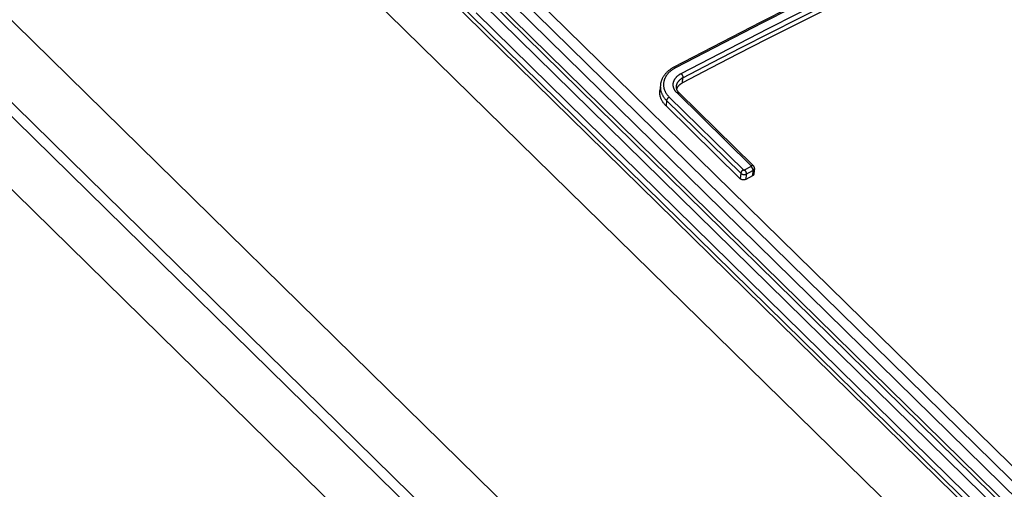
# Model space of a CAD drawing. Extents: x 0 to 594, y 0 to 420.
# Tile 88 of 101: x 466 to 479, y 164 to 170. Entities that reach past the tile are written whole.
import ezdxf

# ---------------------------------------------------------------- set-up
doc = ezdxf.new("R2010")
doc.units = 0
doc.header["$LTSCALE"] = 32.67
doc.layers.get('0').update_dxf_attribs({"linetype": 'CONTINUOUS'})

msp = doc.modelspace()

# ---------------------------------------------------------------- linework, layer by layer
at = {"color": 9, "linetype": 'CONTINUOUS'}
for p, q in [((456.288, 185.489), (513.274, 129.637)), ((455.647, 185.195), (512.633, 129.342)), ((453.495, 182.63), (510.42, 126.837)), ((472.631, 170.524), (513.336, 130.629)), ((472.551, 170.418), (513.255, 130.523)), ((472.156, 170.282), (513.633, 129.631)), ((513.177, 130.191), (472.235, 170.318)), ((472.069, 170.173), (513.546, 129.521)), ((474.633, 169.304), (474.639, 169.369)), ((475.486, 168.276), (474.565, 169.179)), ((474.436, 169.086), (474.429, 169.018)), ((474.436, 169.086), (475.357, 168.183)), ((474.468, 169.128), (475.389, 168.225)), ((475.357, 168.183), (475.35, 168.115)), ((475.403, 168.224), (475.484, 168.266)), ((475.426, 168.173), (475.42, 168.107)), ((475.426, 168.173), (475.507, 168.215)), ((475.507, 168.215), (475.501, 168.15))]:
    msp.add_line(p, q, dxfattribs=at)
at = {"color": 7, "linetype": 'CONTINUOUS'}
for p, q in [((456.351, 185.488), (513.337, 129.636)), ((453.326, 181.604), (510.294, 125.769)), ((453.404, 181.702), (510.31, 125.929)), ((510.213, 124.943), (453.245, 180.778)), ((513.219, 130.21), (472.297, 170.318)), ((474.358, 169.277), (474.352, 169.209)), ((475.513, 168.277), (474.592, 169.18)), ((474.429, 169.018), (475.35, 168.115)), ((475.501, 168.15), (475.42, 168.107))]:
    msp.add_line(p, q, dxfattribs=at)
for points in [[(478.849, 171.627), (478.489, 171.461), (478.13, 171.292), (477.77, 171.121), (477.41, 170.948), (477.05, 170.773), (476.689, 170.597), (476.329, 170.418), (475.968, 170.238), (475.608, 170.056), (475.247, 169.872), (474.886, 169.686), (474.526, 169.498)], [(478.789, 171.356), (478.443, 171.195), (478.097, 171.032), (477.751, 170.867), (477.405, 170.7), (477.059, 170.532), (476.712, 170.362), (476.366, 170.19), (476.019, 170.016), (475.673, 169.841), (475.326, 169.663), (474.98, 169.485), (474.633, 169.304)], [(472.535, 170.267), (513.24, 130.371)], [(474.526, 169.498), (474.519, 169.494), (474.511, 169.49), (474.504, 169.486), (474.497, 169.481), (474.49, 169.477), (474.483, 169.472), (474.476, 169.467), (474.47, 169.463), (474.463, 169.458), (474.457, 169.452), (474.451, 169.447), (474.445, 169.442), (474.44, 169.437), (474.434, 169.431), (474.429, 169.425), (474.424, 169.42), (474.419, 169.414), (474.414, 169.408), (474.409, 169.402), (474.405, 169.396), (474.4, 169.39), (474.396, 169.384), (474.393, 169.378), (474.389, 169.371), (474.385, 169.365), (474.382, 169.359), (474.379, 169.352), (474.376, 169.346), (474.374, 169.339), (474.371, 169.333), (474.369, 169.326), (474.367, 169.32), (474.365, 169.313), (474.363, 169.306), (474.362, 169.3), (474.361, 169.293), (474.36, 169.286), (474.359, 169.28), (474.358, 169.277)], [(474.592, 169.18), (474.59, 169.182), (474.587, 169.185), (474.584, 169.188), (474.582, 169.191), (474.579, 169.194), (474.577, 169.198), (474.575, 169.201), (474.573, 169.204), (474.571, 169.207), (474.569, 169.21), (474.567, 169.214), (474.566, 169.217), (474.564, 169.22), (474.563, 169.224), (474.562, 169.227), (474.561, 169.231), (474.56, 169.234), (474.559, 169.238), (474.558, 169.242), (474.558, 169.245), (474.558, 169.249), (474.558, 169.253), (474.558, 169.256), (474.558, 169.26), (474.558, 169.262)], [(474.633, 169.304), (474.629, 169.302), (474.624, 169.299), (474.62, 169.297), (474.616, 169.294), (474.612, 169.292), (474.609, 169.289), (474.605, 169.286), (474.601, 169.283), (474.598, 169.28), (474.594, 169.278), (474.591, 169.274), (474.588, 169.271), (474.585, 169.268), (474.582, 169.265), (474.579, 169.262), (474.577, 169.258), (474.574, 169.255), (474.572, 169.252), (474.569, 169.248), (474.567, 169.245), (474.565, 169.241), (474.563, 169.238), (474.562, 169.234), (474.561, 169.232)], [(474.429, 169.018), (474.424, 169.023), (474.418, 169.029), (474.414, 169.034), (474.409, 169.04), (474.404, 169.045), (474.4, 169.051), (474.395, 169.057), (474.391, 169.063), (474.387, 169.069), (474.384, 169.075), (474.38, 169.081), (474.377, 169.087), (474.374, 169.093), (474.371, 169.099), (474.368, 169.105), (474.366, 169.112), (474.363, 169.118), (474.361, 169.125), (474.359, 169.131), (474.357, 169.137), (474.356, 169.144), (474.355, 169.15), (474.353, 169.157), (474.352, 169.163), (474.352, 169.17), (474.351, 169.176), (474.351, 169.183), (474.351, 169.19), (474.351, 169.196), (474.351, 169.203), (474.352, 169.209)], [(475.527, 168.24), (475.527, 168.241), (475.527, 168.243), (475.527, 168.245), (475.527, 168.246), (475.527, 168.248), (475.527, 168.25), (475.527, 168.252), (475.527, 168.253), (475.526, 168.255), (475.526, 168.257), (475.525, 168.258), (475.525, 168.26), (475.524, 168.262), (475.523, 168.263), (475.523, 168.265), (475.522, 168.266), (475.521, 168.268), (475.52, 168.269), (475.519, 168.271), (475.518, 168.272), (475.517, 168.274), (475.515, 168.275), (475.514, 168.276), (475.513, 168.277)], [(475.527, 168.24), (475.521, 168.176), (475.521, 168.175), (475.521, 168.173), (475.52, 168.172), (475.52, 168.171), (475.519, 168.169), (475.519, 168.168), (475.518, 168.167), (475.518, 168.166), (475.517, 168.164), (475.516, 168.163), (475.515, 168.162), (475.514, 168.161), (475.513, 168.16), (475.512, 168.158), (475.511, 168.157), (475.51, 168.156), (475.509, 168.155), (475.508, 168.154), (475.506, 168.153), (475.505, 168.152), (475.504, 168.151), (475.502, 168.151), (475.501, 168.15)], [(475.42, 168.107), (475.419, 168.106), (475.417, 168.106), (475.415, 168.105), (475.414, 168.104), (475.412, 168.104), (475.41, 168.103), (475.409, 168.103), (475.407, 168.102), (475.405, 168.102), (475.403, 168.101), (475.401, 168.101), (475.4, 168.101), (475.398, 168.101), (475.396, 168.101), (475.394, 168.1), (475.392, 168.1), (475.39, 168.1), (475.388, 168.1), (475.386, 168.1), (475.385, 168.101), (475.383, 168.101), (475.381, 168.101), (475.379, 168.101), (475.377, 168.102), (475.375, 168.102), (475.374, 168.102), (475.372, 168.103), (475.37, 168.103), (475.369, 168.104), (475.367, 168.105), (475.365, 168.105), (475.364, 168.106), (475.362, 168.107), (475.361, 168.107), (475.359, 168.108), (475.358, 168.109), (475.356, 168.11), (475.355, 168.111), (475.354, 168.112), (475.352, 168.113), (475.351, 168.114), (475.35, 168.115)]]:
    msp.add_lwpolyline(points, dxfattribs=at)
at = {"color": 9, "linetype": 'CONTINUOUS'}
for points in [[(478.869, 171.62), (478.509, 171.453), (478.149, 171.284), (477.789, 171.113), (477.429, 170.941), (477.069, 170.766), (476.708, 170.589), (476.348, 170.411), (475.987, 170.231), (475.627, 170.048), (475.266, 169.864), (474.905, 169.678), (474.545, 169.49)], [(474.616, 169.42), (474.977, 169.608), (475.337, 169.794), (475.698, 169.978), (476.059, 170.161), (476.419, 170.341), (476.78, 170.52), (477.14, 170.696), (477.5, 170.871), (477.86, 171.044), (478.22, 171.214), (478.58, 171.383), (478.94, 171.55)], [(474.639, 169.369), (475, 169.557), (475.36, 169.743), (475.721, 169.927), (476.081, 170.109), (476.442, 170.289), (476.802, 170.468), (477.162, 170.644), (477.522, 170.819), (477.882, 170.992), (478.242, 171.162), (478.601, 171.331), (478.961, 171.498)], [(474.545, 169.49), (474.544, 169.491), (474.543, 169.492), (474.542, 169.493), (474.541, 169.494), (474.54, 169.494), (474.539, 169.495), (474.538, 169.496), (474.537, 169.496), (474.536, 169.497), (474.535, 169.497), (474.534, 169.498), (474.533, 169.498), (474.533, 169.498), (474.532, 169.498), (474.531, 169.499), (474.53, 169.499), (474.529, 169.499), (474.529, 169.499), (474.528, 169.499), (474.527, 169.499), (474.527, 169.498), (474.526, 169.498), (474.526, 169.498)], [(474.545, 169.49), (474.538, 169.487), (474.532, 169.483), (474.525, 169.479), (474.519, 169.476), (474.513, 169.472), (474.507, 169.468), (474.501, 169.463), (474.495, 169.459), (474.49, 169.455), (474.484, 169.451), (474.479, 169.446), (474.474, 169.441), (474.469, 169.437), (474.464, 169.432), (474.46, 169.427), (474.455, 169.422), (474.451, 169.417), (474.446, 169.412), (474.442, 169.407), (474.438, 169.402), (474.435, 169.397), (474.431, 169.391), (474.428, 169.386), (474.425, 169.38), (474.422, 169.375), (474.419, 169.369), (474.416, 169.364), (474.414, 169.358), (474.411, 169.353), (474.409, 169.347), (474.407, 169.341), (474.405, 169.335), (474.404, 169.33), (474.402, 169.324), (474.401, 169.318), (474.4, 169.312), (474.399, 169.306), (474.399, 169.3), (474.398, 169.294), (474.398, 169.289), (474.398, 169.283), (474.398, 169.277), (474.398, 169.271), (474.398, 169.265), (474.399, 169.259), (474.4, 169.253), (474.401, 169.247), (474.402, 169.241), (474.403, 169.236), (474.405, 169.23), (474.407, 169.224), (474.409, 169.218), (474.411, 169.213), (474.413, 169.207), (474.416, 169.201), (474.418, 169.196), (474.421, 169.19), (474.424, 169.185), (474.427, 169.179), (474.431, 169.174), (474.434, 169.168), (474.438, 169.163), (474.442, 169.158), (474.446, 169.153), (474.45, 169.148), (474.454, 169.143), (474.458, 169.138), (474.463, 169.133), (474.468, 169.128)], [(474.565, 169.179), (474.561, 169.183), (474.558, 169.186), (474.554, 169.19), (474.551, 169.194), (474.548, 169.198), (474.545, 169.202), (474.542, 169.206), (474.54, 169.21), (474.537, 169.214), (474.535, 169.218), (474.533, 169.222), (474.531, 169.226), (474.529, 169.23), (474.527, 169.235), (474.525, 169.239), (474.524, 169.243), (474.523, 169.248), (474.521, 169.252), (474.521, 169.257), (474.52, 169.261), (474.519, 169.265), (474.519, 169.27), (474.518, 169.274), (474.518, 169.279), (474.518, 169.283), (474.518, 169.288), (474.518, 169.292), (474.519, 169.296), (474.519, 169.301), (474.52, 169.305), (474.521, 169.31), (474.522, 169.314), (474.523, 169.318), (474.525, 169.323), (474.526, 169.327), (474.528, 169.331), (474.53, 169.336), (474.532, 169.34), (474.534, 169.344), (474.536, 169.348), (474.539, 169.352), (474.541, 169.356), (474.544, 169.36), (474.547, 169.364), (474.55, 169.368), (474.553, 169.372), (474.557, 169.376), (474.56, 169.379), (474.564, 169.383), (474.567, 169.386), (474.571, 169.39), (474.575, 169.393), (474.579, 169.397), (474.583, 169.4), (474.588, 169.403), (474.592, 169.406), (474.597, 169.409), (474.601, 169.412), (474.606, 169.415), (474.611, 169.418), (474.616, 169.42)], [(474.616, 169.42), (474.617, 169.419), (474.618, 169.418), (474.619, 169.417), (474.62, 169.416), (474.621, 169.415), (474.622, 169.414), (474.622, 169.413), (474.623, 169.412), (474.624, 169.41), (474.625, 169.409), (474.626, 169.408), (474.627, 169.406), (474.628, 169.405), (474.628, 169.404), (474.629, 169.402), (474.63, 169.401), (474.631, 169.399), (474.631, 169.398), (474.632, 169.397), (474.633, 169.395), (474.633, 169.394), (474.634, 169.392), (474.635, 169.391), (474.635, 169.389), (474.636, 169.388), (474.636, 169.386), (474.637, 169.385), (474.637, 169.383), (474.637, 169.382), (474.638, 169.381), (474.638, 169.379), (474.638, 169.378), (474.639, 169.377), (474.639, 169.375), (474.639, 169.374), (474.639, 169.373), (474.639, 169.372), (474.639, 169.37), (474.639, 169.369)], [(474.358, 169.277), (474.358, 169.27), (474.358, 169.263), (474.357, 169.257), (474.358, 169.25), (474.358, 169.244), (474.358, 169.237), (474.359, 169.231), (474.36, 169.224), (474.361, 169.218), (474.362, 169.211), (474.364, 169.205), (474.366, 169.198), (474.368, 169.192), (474.37, 169.186), (474.372, 169.179), (474.375, 169.173), (474.377, 169.167), (474.38, 169.161), (474.383, 169.155), (474.387, 169.148), (474.39, 169.142), (474.394, 169.136), (474.398, 169.13), (474.402, 169.125), (474.406, 169.119), (474.411, 169.113), (474.415, 169.107), (474.42, 169.102), (474.425, 169.096), (474.43, 169.091), (474.436, 169.086)], [(474.558, 169.262), (474.558, 169.264), (474.559, 169.268), (474.559, 169.272), (474.56, 169.276), (474.561, 169.279), (474.562, 169.283), (474.563, 169.287), (474.565, 169.29), (474.566, 169.294), (474.567, 169.297), (474.569, 169.301), (474.571, 169.304), (474.573, 169.308), (474.575, 169.311), (474.577, 169.315), (474.579, 169.318), (474.582, 169.321), (474.584, 169.325), (474.587, 169.328), (474.59, 169.331), (474.593, 169.334), (474.596, 169.337), (474.599, 169.34), (474.602, 169.343), (474.605, 169.346), (474.609, 169.349), (474.612, 169.352), (474.616, 169.355), (474.619, 169.357), (474.623, 169.36), (474.627, 169.362), (474.631, 169.365), (474.635, 169.367), (474.639, 169.369)], [(474.565, 169.179), (474.566, 169.18), (474.567, 169.18), (474.569, 169.181), (474.57, 169.181), (474.571, 169.182), (474.572, 169.182), (474.574, 169.183), (474.575, 169.183), (474.576, 169.183), (474.577, 169.183), (474.579, 169.184), (474.58, 169.184), (474.581, 169.184), (474.582, 169.184), (474.583, 169.184), (474.584, 169.184), (474.585, 169.183), (474.586, 169.183), (474.587, 169.183), (474.588, 169.183), (474.589, 169.182), (474.59, 169.182), (474.59, 169.181), (474.591, 169.181), (474.592, 169.18), (474.592, 169.18)], [(474.468, 169.128), (474.467, 169.127), (474.465, 169.127), (474.464, 169.126), (474.463, 169.125), (474.461, 169.124), (474.46, 169.123), (474.459, 169.122), (474.458, 169.121), (474.456, 169.12), (474.455, 169.119), (474.454, 169.118), (474.453, 169.117), (474.452, 169.116), (474.451, 169.115), (474.45, 169.113), (474.449, 169.112), (474.447, 169.111), (474.446, 169.11), (474.446, 169.109), (474.445, 169.107), (474.444, 169.106), (474.443, 169.105), (474.442, 169.103), (474.441, 169.102), (474.441, 169.101), (474.44, 169.099), (474.439, 169.098), (474.439, 169.097), (474.438, 169.096), (474.438, 169.094), (474.437, 169.093), (474.437, 169.092), (474.436, 169.09), (474.436, 169.089), (474.436, 169.088), (474.436, 169.087), (474.436, 169.086)], [(475.484, 168.266), (475.484, 168.266), (475.484, 168.267), (475.485, 168.267), (475.485, 168.267), (475.485, 168.267), (475.485, 168.267), (475.486, 168.268), (475.486, 168.268), (475.486, 168.268), (475.486, 168.268), (475.486, 168.268), (475.487, 168.269), (475.487, 168.269), (475.487, 168.269), (475.487, 168.269), (475.487, 168.27), (475.487, 168.27), (475.487, 168.27), (475.487, 168.27), (475.488, 168.271), (475.488, 168.271), (475.488, 168.271), (475.488, 168.271), (475.488, 168.272), (475.488, 168.272), (475.488, 168.272), (475.488, 168.273), (475.488, 168.273), (475.488, 168.273), (475.488, 168.273), (475.487, 168.274), (475.487, 168.274), (475.487, 168.274), (475.487, 168.274), (475.487, 168.275), (475.487, 168.275), (475.487, 168.275), (475.487, 168.275), (475.486, 168.276), (475.486, 168.276), (475.486, 168.276), (475.486, 168.276)], [(475.486, 168.276), (475.487, 168.277), (475.488, 168.278), (475.49, 168.278), (475.491, 168.279), (475.492, 168.279), (475.493, 168.28), (475.495, 168.28), (475.496, 168.28), (475.497, 168.281), (475.498, 168.281), (475.5, 168.281), (475.501, 168.281), (475.502, 168.281), (475.503, 168.281), (475.504, 168.281), (475.505, 168.281), (475.506, 168.281), (475.507, 168.281), (475.508, 168.28), (475.509, 168.28), (475.51, 168.28), (475.511, 168.279), (475.511, 168.279), (475.512, 168.278), (475.513, 168.278), (475.513, 168.277)], [(475.389, 168.225), (475.388, 168.225), (475.386, 168.224), (475.385, 168.223), (475.384, 168.222), (475.382, 168.221), (475.381, 168.22), (475.38, 168.219), (475.379, 168.218), (475.378, 168.217), (475.376, 168.216), (475.375, 168.215), (475.374, 168.214), (475.373, 168.213), (475.372, 168.212), (475.371, 168.211), (475.37, 168.21), (475.369, 168.208), (475.368, 168.207), (475.367, 168.206), (475.366, 168.205), (475.365, 168.203), (475.364, 168.202), (475.363, 168.201), (475.362, 168.199), (475.362, 168.198), (475.361, 168.197), (475.36, 168.195), (475.36, 168.194), (475.359, 168.193), (475.359, 168.192), (475.358, 168.19), (475.358, 168.189), (475.357, 168.188), (475.357, 168.186), (475.357, 168.185), (475.357, 168.184), (475.357, 168.183)], [(475.357, 168.183), (475.358, 168.182), (475.359, 168.181), (475.36, 168.18), (475.361, 168.179), (475.363, 168.178), (475.364, 168.177), (475.366, 168.176), (475.367, 168.175), (475.369, 168.174), (475.37, 168.174), (475.372, 168.173), (475.373, 168.172), (475.375, 168.171), (475.377, 168.171), (475.379, 168.17), (475.38, 168.17), (475.382, 168.169), (475.384, 168.169), (475.386, 168.168), (475.388, 168.168), (475.389, 168.168), (475.391, 168.168), (475.393, 168.167), (475.395, 168.167), (475.397, 168.167), (475.399, 168.167), (475.401, 168.167), (475.402, 168.167), (475.404, 168.167), (475.406, 168.167), (475.408, 168.168), (475.41, 168.168), (475.412, 168.168), (475.413, 168.168), (475.415, 168.169), (475.417, 168.169), (475.418, 168.17), (475.42, 168.17), (475.422, 168.171), (475.423, 168.171), (475.425, 168.172), (475.426, 168.173)], [(475.389, 168.225), (475.389, 168.225), (475.389, 168.225), (475.39, 168.225), (475.39, 168.224), (475.39, 168.224), (475.39, 168.224), (475.391, 168.224), (475.391, 168.224), (475.391, 168.224), (475.392, 168.223), (475.392, 168.223), (475.392, 168.223), (475.393, 168.223), (475.393, 168.223), (475.393, 168.223), (475.394, 168.223), (475.394, 168.223), (475.394, 168.223), (475.395, 168.223), (475.395, 168.222), (475.396, 168.222), (475.396, 168.222), (475.396, 168.222), (475.397, 168.222), (475.397, 168.222), (475.397, 168.222), (475.398, 168.222), (475.398, 168.222), (475.398, 168.222), (475.399, 168.222), (475.399, 168.223), (475.4, 168.223), (475.4, 168.223), (475.4, 168.223), (475.401, 168.223), (475.401, 168.223), (475.401, 168.223), (475.402, 168.223), (475.402, 168.223), (475.402, 168.223), (475.403, 168.224), (475.403, 168.224)], [(475.403, 168.224), (475.404, 168.223), (475.405, 168.222), (475.406, 168.221), (475.407, 168.22), (475.408, 168.219), (475.409, 168.217), (475.41, 168.216), (475.41, 168.215), (475.411, 168.214), (475.412, 168.212), (475.413, 168.211), (475.414, 168.21), (475.415, 168.208), (475.416, 168.207), (475.416, 168.206), (475.417, 168.204), (475.418, 168.203), (475.419, 168.201), (475.419, 168.2), (475.42, 168.198), (475.421, 168.197), (475.421, 168.195), (475.422, 168.194), (475.422, 168.193), (475.423, 168.191), (475.423, 168.19), (475.424, 168.188), (475.424, 168.187), (475.425, 168.185), (475.425, 168.184), (475.425, 168.183), (475.426, 168.181), (475.426, 168.18), (475.426, 168.179), (475.426, 168.177), (475.426, 168.176), (475.426, 168.175), (475.426, 168.174), (475.426, 168.173)], [(475.484, 168.266), (475.485, 168.265), (475.486, 168.264), (475.487, 168.263), (475.487, 168.262), (475.488, 168.261), (475.489, 168.26), (475.49, 168.259), (475.491, 168.257), (475.492, 168.256), (475.493, 168.255), (475.494, 168.254), (475.495, 168.252), (475.496, 168.251), (475.496, 168.25), (475.497, 168.248), (475.498, 168.247), (475.499, 168.245), (475.499, 168.244), (475.5, 168.242), (475.501, 168.241), (475.501, 168.239), (475.502, 168.238), (475.503, 168.237), (475.503, 168.235), (475.504, 168.234), (475.504, 168.232), (475.505, 168.231), (475.505, 168.229), (475.505, 168.228), (475.506, 168.227), (475.506, 168.225), (475.506, 168.224), (475.506, 168.223), (475.507, 168.221), (475.507, 168.22), (475.507, 168.219), (475.507, 168.217), (475.507, 168.216), (475.507, 168.215)], [(475.507, 168.215), (475.509, 168.216), (475.51, 168.217), (475.511, 168.217), (475.513, 168.218), (475.514, 168.219), (475.515, 168.22), (475.516, 168.221), (475.518, 168.222), (475.519, 168.223), (475.52, 168.224), (475.521, 168.225), (475.522, 168.226), (475.522, 168.227), (475.523, 168.229), (475.524, 168.23), (475.525, 168.231), (475.525, 168.232), (475.526, 168.233), (475.526, 168.235), (475.526, 168.236), (475.527, 168.237), (475.527, 168.238), (475.527, 168.24)]]:
    msp.add_lwpolyline(points, dxfattribs=at)

doc.saveas('drawing.dxf')
